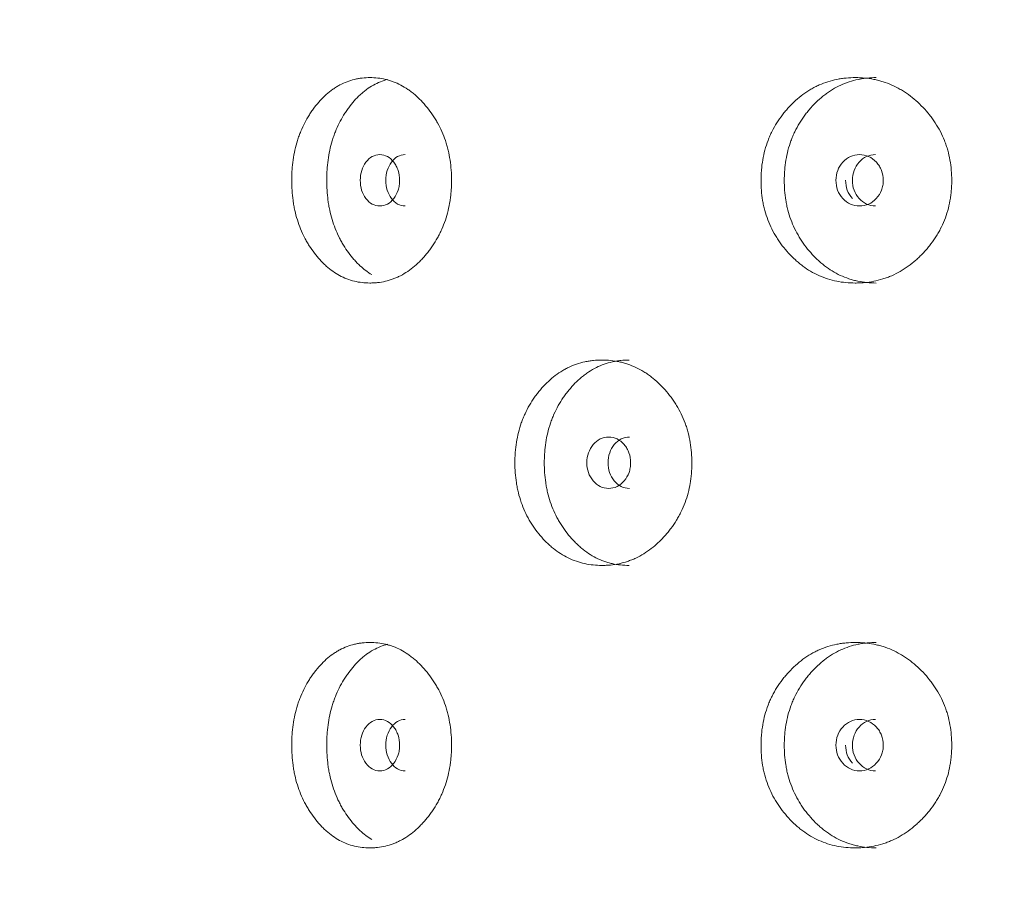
# Model space of a CAD drawing. Header units: millimetres. Extents: x 4 to 1188, y 1 to 840.
# Tile 66 of 197: x 345 to 350.48, y 398.27 to 403.11. Entities that reach past the tile are written whole.
import ezdxf

# ---------------------------------------------------------------- set-up
doc = ezdxf.new("R2010")
doc.units = ezdxf.units.MM
doc.layers.add('1', color=7, linetype='Continuous')
doc.styles.add('Arial Unicode MS', font='Arial Unicode MS')
doc.dimstyles.get("Standard").update_dxf_attribs({"dimtxt": 0.18, "dimasz": 0.18, "dimexe": 0.18, "dimexo": 0.0625, "dimgap": 0.09, "dimtad": 0, "dimtih": 1, "dimtoh": 1, "dimdec": 4, "dimzin": 0, "dimdsep": 46, "dimtxsty": 'Standard', "dimcen": 0.09, "dimadec": 0, "dimazin": 0, "dimtfac": 1, "dimtdec": 4, "dimtofl": 0, "dimtmove": 0, "dimatfit": 3, "dimfxl": 0, "dimtolj": 1, "dimtzin": 0, "dimarcsym": 0})

# ---------------------------------------------------------------- blocks, each defined once
blk = doc.blocks.new('_U16')
at = {"layer": '1', "color": 18, "lineweight": 35}
for p, q in [((344.5925, 527.4114), (404.5206, 527.4114)), ((402.5206, 527.4114), (402.5206, 270.3119)), ((366.0211, 270.3119), (404.5206, 270.3119))]:
    blk.add_line(p, q, dxfattribs=at)
at = {"layer": '1', "color": 18, "lineweight": 70}
for points in [[(402.5206, 527.4114), (403.2965, 523.9114), (401.7447, 523.9114)], [(402.5206, 270.3119), (401.7447, 273.8119), (403.2965, 273.8119)]]:
    blk.add_solid(points, dxfattribs=at)
at = {"layer": '1', "color": 18, "linetype": 'Continuous', "lineweight": 13, "insert": (400.4507, 388.3042), "char_height": 5, "attachment_point": 7, "rotation": 90, "line_spacing_factor": 1.047437, "style": 'Arial Unicode MS'}
blk.add_mtext('\\fArial Unicode MS|b0|i0;\\W1.0000;{\\H1.21x;(}1800{\\H1.21x;)}', dxfattribs=at)

msp = doc.modelspace()

# ---------------------------------------------------------------- linework, layer by layer
at = {"layer": '1', "color": 154, "linetype": 'Continuous', "lineweight": 13}
for points, knots in [([(347.4061, 402.219), (347.4061, 402.2166), (347.406, 402.2142), (347.406, 402.2094), (347.4059, 402.2023), (347.4055, 402.1856), (347.4042, 402.1619), (347.4025, 402.143), (347.4009, 402.1288), (347.4003, 402.1241), (347.3991, 402.1147), (347.3984, 402.11), (347.3919, 402.0682), (347.3833, 402.0323), (347.3657, 401.9804), (347.3591, 401.9635), (347.3499, 401.9427), (347.348, 401.9386), (347.3441, 401.9304), (347.3382, 401.9182), (347.3319, 401.9064), (347.319, 401.8832), (347.3098, 401.8684), (347.2952, 401.847), (347.2902, 401.84), (347.28, 401.8262), (347.2748, 401.8195), (347.2641, 401.8062), (347.2586, 401.7998), (347.2502, 401.7903), (347.2474, 401.7871), (347.2417, 401.7809), (347.2388, 401.7779), (347.2244, 401.763), (347.2125, 401.7518), (347.1757, 401.7205), (347.1498, 401.7028), (347.1188, 401.6868), (347.1153, 401.6851), (347.1084, 401.6818), (347.098, 401.677), (347.0875, 401.6728), (347.0664, 401.665), (347.0523, 401.6608), (347.0237, 401.6541), (347.0094, 401.6517), (346.9877, 401.6492), (346.9804, 401.6486), (346.9695, 401.648), (346.9658, 401.6479), (346.9585, 401.6477), (346.9549, 401.6476), (346.9222, 401.6477), (346.8936, 401.6508), (346.8513, 401.6611), (346.8373, 401.6654), (346.8096, 401.676), (346.7961, 401.6822), (346.7568, 401.7035), (346.7258, 401.7256), (346.697, 401.7529), (346.6856, 401.7642), (346.68, 401.7701), (346.6636, 401.7881), (346.6531, 401.8008), (346.6331, 401.8272), (346.6235, 401.8409), (346.6098, 401.8625), (346.6032, 401.8735), (346.5968, 401.8848), (346.5926, 401.8925), (346.5906, 401.8964), (346.5724, 401.9314), (346.559, 401.9643), (346.5429, 402.0161), (346.537, 402.0382), (346.5322, 402.061), (346.5304, 402.0702), (346.5295, 402.0748), (346.527, 402.0887), (346.5255, 402.098), (346.5191, 402.1445), (346.5162, 402.1915), (346.5171, 402.2389), (346.5177, 402.2579), (346.5182, 402.2674), (346.5202, 402.2957), (346.5221, 402.3144), (346.53, 402.3698), (346.5379, 402.4058), (346.5503, 402.4453), (346.5517, 402.4496), (346.5546, 402.4583), (346.5591, 402.4712), (346.564, 402.4837), (346.5742, 402.5083), (346.5816, 402.5242), (346.5975, 402.5549), (346.6061, 402.5697), (346.6197, 402.5912), (346.6244, 402.5982), (346.6317, 402.6086), (346.6341, 402.612), (346.6391, 402.6188), (346.6416, 402.6222), (346.6643, 402.6519), (346.6859, 402.6758), (346.7211, 402.7072), (346.7333, 402.7169), (346.7491, 402.728), (346.7523, 402.7302), (346.7587, 402.7344), (346.7619, 402.7365), (346.7716, 402.7424), (346.7781, 402.7462), (346.8109, 402.7637), (346.8381, 402.7739), (346.8733, 402.7823), (346.8839, 402.7845), (346.8947, 402.7862), (346.9019, 402.7872), (346.9055, 402.7877), (346.9235, 402.7897), (346.938, 402.7905), (346.9813, 402.7905), (347.0102, 402.7874), (347.0428, 402.7797), (347.0464, 402.7787), (347.0536, 402.7768), (347.0643, 402.7737), (347.089, 402.7653), (347.1234, 402.75), (347.1565, 402.7302), (347.179, 402.7139), (347.1885, 402.7065), (347.1948, 402.7014), (347.1979, 402.6988), (347.2258, 402.675), (347.2487, 402.651), (347.2806, 402.6114), (347.2909, 402.5976), (347.3031, 402.5796), (347.3055, 402.5759), (347.3103, 402.5686), (347.3173, 402.5574), (347.324, 402.5461), (347.3454, 402.5075), (347.3599, 402.4748), (347.3746, 402.4312), (347.3774, 402.4223), (347.3826, 402.4044), (347.3849, 402.3954), (347.3914, 402.3682), (347.395, 402.3499), (347.4034, 402.2946), (347.406, 402.2571), (347.4061, 402.219)], [0, 0, 0, 0, 0.001953, 0.001953, 0.003906, 0.007813, 0.015625, 0.023438, 0.023438, 0.027344, 0.027344, 0.03125, 0.03125, 0.0625, 0.0625, 0.078125, 0.078125, 0.082031, 0.082031, 0.085938, 0.09375, 0.09375, 0.109375, 0.109375, 0.117188, 0.117188, 0.125, 0.125, 0.132813, 0.132813, 0.136719, 0.136719, 0.140625, 0.140625, 0.15625, 0.15625, 0.1875, 0.1875, 0.191406, 0.191406, 0.195313, 0.203125, 0.203125, 0.21875, 0.21875, 0.234375, 0.234375, 0.242188, 0.242188, 0.246094, 0.246094, 0.25, 0.25, 0.28125, 0.28125, 0.296875, 0.296875, 0.3125, 0.3125, 0.34375, 0.351563, 0.351563, 0.359375, 0.359375, 0.375, 0.375, 0.390625, 0.390625, 0.398438, 0.402344, 0.402344, 0.40625, 0.40625, 0.4375, 0.4375, 0.453125, 0.457031, 0.457031, 0.460938, 0.460938, 0.46875, 0.46875, 0.5, 0.507813, 0.507813, 0.515625, 0.515625, 0.53125, 0.53125, 0.5625, 0.5625, 0.566406, 0.566406, 0.570313, 0.578125, 0.578125, 0.59375, 0.59375, 0.609375, 0.609375, 0.617188, 0.617188, 0.621094, 0.621094, 0.625, 0.625, 0.65625, 0.65625, 0.671875, 0.671875, 0.675781, 0.675781, 0.679688, 0.679688, 0.6875, 0.6875, 0.71875, 0.71875, 0.726563, 0.730469, 0.730469, 0.734375, 0.734375, 0.75, 0.75, 0.78125, 0.78125, 0.785156, 0.785156, 0.789063, 0.796875, 0.8125, 0.828125, 0.835938, 0.839844, 0.839844, 0.84375, 0.84375, 0.875, 0.875, 0.890625, 0.890625, 0.894531, 0.894531, 0.898438, 0.90625, 0.90625, 0.9375, 0.9375, 0.945313, 0.945313, 0.953125, 0.953125, 0.96875, 0.96875, 1, 1, 1, 1]), ([(346.9624, 401.6943), (346.9393, 401.708), (346.9143, 401.727), (346.8907, 401.7496), (346.885, 401.7551), (346.8822, 401.758), (346.8739, 401.7666), (346.8685, 401.7725), (346.8525, 401.7907), (346.8424, 401.8034), (346.823, 401.8299), (346.8137, 401.8437), (346.8005, 401.8654), (346.7962, 401.8727), (346.79, 401.884), (346.7879, 401.8878), (346.7839, 401.8955), (346.782, 401.8993), (346.7646, 401.9343), (346.7517, 401.9669), (346.7363, 402.0184), (346.7307, 402.0403), (346.7262, 402.0629), (346.7244, 402.072), (346.7236, 402.0766), (346.7212, 402.0904), (346.7199, 402.0995), (346.7137, 402.1455), (346.711, 402.1919), (346.7118, 402.2386), (346.7124, 402.2574), (346.7129, 402.2668), (346.7148, 402.2948), (346.7166, 402.3133), (346.7241, 402.368), (346.7317, 402.4037), (346.7435, 402.4428), (346.7448, 402.4472), (346.7476, 402.4558), (346.7519, 402.4686), (346.7566, 402.4811), (346.7663, 402.5057), (346.7806, 402.5374), (346.7971, 402.567), (346.8102, 402.5886), (346.8148, 402.5956), (346.8241, 402.6095), (346.8289, 402.6163), (346.8534, 402.6496), (346.8745, 402.6738), (346.9031, 402.7003), (346.9119, 402.7079), (346.9209, 402.7152), (346.927, 402.7199), (346.9301, 402.7222), (346.9455, 402.7336), (346.9582, 402.7416), (346.9968, 402.763), (347.0235, 402.7735), (347.0513, 402.7804)], [0, 0, 0, 0, 0.07064, 0.080322, 0.080322, 0.090004, 0.090004, 0.109368, 0.109368, 0.148097, 0.148097, 0.186825, 0.186825, 0.206189, 0.206189, 0.215871, 0.215871, 0.225553, 0.225553, 0.303009, 0.303009, 0.341737, 0.351419, 0.351419, 0.361101, 0.361101, 0.380466, 0.380466, 0.457922, 0.477286, 0.477286, 0.49665, 0.49665, 0.535378, 0.535378, 0.612835, 0.612835, 0.622517, 0.622517, 0.632199, 0.651563, 0.651563, 0.690291, 0.729019, 0.729019, 0.748383, 0.748383, 0.767747, 0.767747, 0.845204, 0.845204, 0.864568, 0.87425, 0.87425, 0.883932, 0.883932, 0.92266, 0.92266, 1, 1, 1, 1]), ([(350.1887, 402.219), (350.1887, 402.2166), (350.1886, 402.2142), (350.1886, 402.2094), (350.1885, 402.2023), (350.188, 402.1856), (350.1865, 402.1619), (350.1845, 402.143), (350.1826, 402.1288), (350.1819, 402.1241), (350.1805, 402.1147), (350.1797, 402.11), (350.1721, 402.0682), (350.162, 402.0323), (350.1414, 401.9804), (350.1336, 401.9635), (350.1228, 401.9427), (350.1206, 401.9386), (350.116, 401.9304), (350.1091, 401.9182), (350.1018, 401.9064), (350.0866, 401.8832), (350.0757, 401.8684), (350.0586, 401.847), (350.0528, 401.84), (350.0407, 401.8262), (350.0346, 401.8195), (350.022, 401.8062), (350.0156, 401.7998), (350.0057, 401.7903), (350.0024, 401.7871), (349.9957, 401.7809), (349.9923, 401.7779), (349.9753, 401.763), (349.9613, 401.7518), (349.9179, 401.7205), (349.8872, 401.7028), (349.8505, 401.6868), (349.8464, 401.6851), (349.8382, 401.6818), (349.8258, 401.677), (349.8134, 401.6728), (349.7884, 401.665), (349.7716, 401.6608), (349.7377, 401.6541), (349.7206, 401.6517), (349.6947, 401.6492), (349.6861, 401.6486), (349.6731, 401.648), (349.6687, 401.6479), (349.66, 401.6477), (349.6557, 401.6476), (349.6167, 401.6477), (349.5824, 401.6508), (349.5318, 401.6611), (349.515, 401.6654), (349.4817, 401.676), (349.4655, 401.6822), (349.4182, 401.7035), (349.3809, 401.7256), (349.3461, 401.7529), (349.3324, 401.7642), (349.3256, 401.7701), (349.3057, 401.7881), (349.2931, 401.8008), (349.2688, 401.8272), (349.2572, 401.8409), (349.2406, 401.8625), (349.2326, 401.8735), (349.2248, 401.8848), (349.2198, 401.8925), (349.2173, 401.8964), (349.1953, 401.9314), (349.1789, 401.9643), (349.1593, 402.0161), (349.1522, 402.0382), (349.1463, 402.061), (349.1441, 402.0702), (349.143, 402.0748), (349.14, 402.0887), (349.1382, 402.098), (349.1304, 402.1445), (349.1269, 402.1915), (349.1279, 402.2389), (349.1287, 402.2579), (349.1293, 402.2674), (349.1317, 402.2957), (349.1341, 402.3144), (349.1436, 402.3698), (349.1533, 402.4058), (349.1684, 402.4453), (349.1701, 402.4496), (349.1736, 402.4583), (349.1791, 402.4712), (349.185, 402.4837), (349.1974, 402.5083), (349.2064, 402.5242), (349.2257, 402.5549), (349.2361, 402.5697), (349.2527, 402.5912), (349.2583, 402.5982), (349.2671, 402.6086), (349.2701, 402.612), (349.2761, 402.6188), (349.2791, 402.6222), (349.3066, 402.6519), (349.3328, 402.6758), (349.3752, 402.7072), (349.3899, 402.7169), (349.409, 402.728), (349.4128, 402.7302), (349.4205, 402.7344), (349.4243, 402.7365), (349.436, 402.7424), (349.4438, 402.7462), (349.4833, 402.7637), (349.516, 402.7739), (349.5581, 402.7823), (349.5708, 402.7845), (349.5837, 402.7862), (349.5923, 402.7872), (349.5967, 402.7877), (349.6182, 402.7897), (349.6355, 402.7905), (349.6872, 402.7905), (349.7216, 402.7874), (349.7603, 402.7797), (349.7646, 402.7787), (349.7731, 402.7768), (349.7859, 402.7737), (349.8152, 402.7653), (349.856, 402.75), (349.8951, 402.7302), (349.9217, 402.7139), (349.9329, 402.7065), (349.9403, 402.7014), (349.944, 402.6988), (349.9769, 402.675), (350.0039, 402.651), (350.0415, 402.6114), (350.0536, 402.5976), (350.0679, 402.5796), (350.0708, 402.5759), (350.0764, 402.5686), (350.0846, 402.5574), (350.0924, 402.5461), (350.1176, 402.5075), (350.1347, 402.4748), (350.1519, 402.4312), (350.1551, 402.4223), (350.1611, 402.4044), (350.1639, 402.3954), (350.1715, 402.3682), (350.1757, 402.3499), (350.1855, 402.2946), (350.1886, 402.2571), (350.1887, 402.219)], [0, 0, 0, 0, 0.001953, 0.001953, 0.003906, 0.007812, 0.015625, 0.023437, 0.023437, 0.027344, 0.027344, 0.03125, 0.03125, 0.0625, 0.0625, 0.078125, 0.078125, 0.082031, 0.082031, 0.085937, 0.09375, 0.09375, 0.109375, 0.109375, 0.117187, 0.117187, 0.125, 0.125, 0.132812, 0.132812, 0.136719, 0.136719, 0.140625, 0.140625, 0.15625, 0.15625, 0.1875, 0.1875, 0.191406, 0.191406, 0.195312, 0.203125, 0.203125, 0.21875, 0.21875, 0.234375, 0.234375, 0.242187, 0.242187, 0.246094, 0.246094, 0.25, 0.25, 0.28125, 0.28125, 0.296875, 0.296875, 0.3125, 0.3125, 0.34375, 0.351562, 0.351562, 0.359375, 0.359375, 0.375, 0.375, 0.390625, 0.390625, 0.398437, 0.402344, 0.402344, 0.40625, 0.40625, 0.4375, 0.4375, 0.453125, 0.457031, 0.457031, 0.460937, 0.460937, 0.46875, 0.46875, 0.5, 0.507812, 0.507812, 0.515625, 0.515625, 0.53125, 0.53125, 0.5625, 0.5625, 0.566406, 0.566406, 0.570312, 0.578125, 0.578125, 0.59375, 0.59375, 0.609375, 0.609375, 0.617187, 0.617187, 0.621094, 0.621094, 0.625, 0.625, 0.65625, 0.65625, 0.671875, 0.671875, 0.675781, 0.675781, 0.679687, 0.679687, 0.6875, 0.6875, 0.71875, 0.71875, 0.726562, 0.730469, 0.730469, 0.734375, 0.734375, 0.75, 0.75, 0.78125, 0.78125, 0.785156, 0.785156, 0.789062, 0.796875, 0.8125, 0.828125, 0.835937, 0.839844, 0.839844, 0.84375, 0.84375, 0.875, 0.875, 0.890625, 0.890625, 0.894531, 0.894531, 0.898437, 0.90625, 0.90625, 0.9375, 0.9375, 0.945312, 0.945312, 0.953125, 0.953125, 0.96875, 0.96875, 1, 1, 1, 1]), ([(349.7684, 401.6476), (349.7681, 401.6476), (349.7678, 401.6476), (349.7333, 401.6477), (349.6995, 401.6509), (349.6577, 401.6597), (349.6494, 401.6617), (349.637, 401.6651), (349.6328, 401.6663), (349.6246, 401.6687), (349.6041, 401.6752), (349.5843, 401.6832), (349.538, 401.7048), (349.5052, 401.7251), (349.4743, 401.7496), (349.4675, 401.7551), (349.4641, 401.758), (349.454, 401.7666), (349.4474, 401.7725), (349.4282, 401.7907), (349.416, 401.8034), (349.3924, 401.8299), (349.3812, 401.8437), (349.3652, 401.8654), (349.36, 401.8727), (349.3524, 401.884), (349.3499, 401.8878), (349.3451, 401.8955), (349.3427, 401.8993), (349.3216, 401.9343), (349.3059, 401.9669), (349.2872, 402.0184), (349.2804, 402.0403), (349.2749, 402.0629), (349.2727, 402.072), (349.2717, 402.0766), (349.2689, 402.0904), (349.2672, 402.0995), (349.2597, 402.1455), (349.2564, 402.1919), (349.2574, 402.2386), (349.2581, 402.2574), (349.2587, 402.2668), (349.261, 402.2948), (349.2632, 402.3133), (349.2723, 402.368), (349.2816, 402.4037), (349.2959, 402.4428), (349.2976, 402.4472), (349.301, 402.4558), (349.3062, 402.4686), (349.3118, 402.4811), (349.3237, 402.5057), (349.341, 402.5374), (349.361, 402.567), (349.377, 402.5886), (349.3825, 402.5956), (349.3938, 402.6095), (349.3996, 402.6163), (349.4292, 402.6496), (349.4548, 402.6738), (349.4893, 402.7003), (349.4999, 402.7079), (349.5108, 402.7152), (349.5181, 402.7199), (349.5218, 402.7222), (349.5404, 402.7336), (349.5556, 402.7416), (349.6021, 402.763), (349.6343, 402.7735), (349.6759, 402.7821), (349.6843, 402.7836), (349.697, 402.7856), (349.7013, 402.7861), (349.7098, 402.7872), (349.714, 402.7877), (349.7351, 402.7897), (349.7519, 402.7905), (349.7688, 402.7905)], [0, 0, 0, 0, 0.000594, 0.000594, 0.063078, 0.063078, 0.078699, 0.078699, 0.08651, 0.08651, 0.09432, 0.125562, 0.125562, 0.188047, 0.195857, 0.195857, 0.203668, 0.203668, 0.219289, 0.219289, 0.250531, 0.250531, 0.281773, 0.281773, 0.297394, 0.297394, 0.305205, 0.305205, 0.313015, 0.313015, 0.3755, 0.3755, 0.406742, 0.414553, 0.414553, 0.422363, 0.422363, 0.437984, 0.437984, 0.500469, 0.51609, 0.51609, 0.531711, 0.531711, 0.562953, 0.562953, 0.625437, 0.625437, 0.633248, 0.633248, 0.641058, 0.65668, 0.65668, 0.687922, 0.719164, 0.719164, 0.734785, 0.734785, 0.750406, 0.750406, 0.812891, 0.812891, 0.828512, 0.836322, 0.836322, 0.844133, 0.844133, 0.875375, 0.875375, 0.937859, 0.937859, 0.95348, 0.95348, 0.961291, 0.961291, 0.969101, 0.969101, 1, 1, 1, 1]), ([(346.8982, 402.2191), (346.8982, 402.1994), (346.9008, 402.1813), (346.9112, 402.1477), (346.919, 402.1325), (346.9404, 402.1044), (346.9522, 402.0939), (346.9779, 402.0798), (346.9916, 402.0763), (347.0371, 402.0763), (347.063, 402.0901), (347.0954, 402.1321), (347.1035, 402.1475), (347.1116, 402.1727), (347.1136, 402.1815), (347.1163, 402.1997), (347.1169, 402.209), (347.1169, 402.2388), (347.1142, 402.2571), (347.1061, 402.2823), (347.1028, 402.2904), (347.0948, 402.3056), (347.0902, 402.3128), (347.0739, 402.3338), (347.0619, 402.3444), (347.036, 402.3584), (347.0222, 402.3619), (346.9766, 402.3618), (346.9508, 402.3477), (346.9089, 402.2922), (346.8984, 402.2583), (346.8982, 402.2191)], [0, 0, 0, 0, 0.0625, 0.0625, 0.125, 0.125, 0.1875, 0.1875, 0.25, 0.25, 0.375, 0.375, 0.4375, 0.4375, 0.46875, 0.46875, 0.5, 0.5, 0.5625, 0.5625, 0.59375, 0.59375, 0.625, 0.625, 0.6875, 0.6875, 0.75, 0.75, 0.875, 0.875, 1, 1, 1, 1]), ([(347.1475, 402.3619), (347.1475, 402.3619), (347.1332, 402.3619), (347.105, 402.3551), (347.0699, 402.3223), (347.0457, 402.2753), (347.0407, 402.2379), (347.0407, 402.2191)], [0, 0, 0, 0, 0.000568, 0.250749, 0.500333, 0.749366, 1, 1, 1, 1]), ([(349.5446, 402.2191), (349.5445, 402.1994), (349.5477, 402.1813), (349.5604, 402.1477), (349.5698, 402.1325), (349.5956, 402.1044), (349.6098, 402.0939), (349.6408, 402.0798), (349.6574, 402.0763), (349.7122, 402.0763), (349.7433, 402.0901), (349.7821, 402.1321), (349.7918, 402.1475), (349.8015, 402.1727), (349.8039, 402.1815), (349.8071, 402.1997), (349.8079, 402.209), (349.8078, 402.2388), (349.8046, 402.2571), (349.7949, 402.2823), (349.7909, 402.2904), (349.7813, 402.3056), (349.7758, 402.3128), (349.7563, 402.3338), (349.742, 402.3444), (349.7108, 402.3584), (349.6942, 402.3619), (349.6393, 402.3618), (349.6082, 402.3477), (349.5575, 402.2922), (349.5448, 402.2583), (349.5446, 402.2191)], [0, 0, 0, 0, 0.0625, 0.0625, 0.125, 0.125, 0.1875, 0.1875, 0.25, 0.25, 0.375, 0.375, 0.4375, 0.4375, 0.46875, 0.46875, 0.5, 0.5, 0.5625, 0.5625, 0.59375, 0.59375, 0.625, 0.625, 0.6875, 0.6875, 0.75, 0.75, 0.875, 0.875, 1, 1, 1, 1]), ([(349.7651, 402.3619), (349.765, 402.3619), (349.7479, 402.3619), (349.7138, 402.3551), (349.6715, 402.3223), (349.6422, 402.2753), (349.6362, 402.2379), (349.6362, 402.2191)], [0, 0, 0, 0, 0.000568, 0.250749, 0.500333, 0.749366, 1, 1, 1, 1]), ([(347.0407, 402.2191), (347.0407, 402.2004), (347.0455, 402.1629), (347.0699, 402.1161), (347.1048, 402.0831), (347.1331, 402.0763), (347.1472, 402.0763)], [0, 0, 0, 0, 0.249735, 0.499453, 0.751023, 1, 1, 1, 1]), ([(349.5984, 402.2191), (349.5983, 402.1994), (349.6014, 402.1812), (349.614, 402.1476), (349.6233, 402.1324), (349.6361, 402.1183)], [0, 0, 0, 0, 0.5, 0.5, 1, 1, 1, 1]), ([(349.6362, 402.2191), (349.6361, 402.2004), (349.6419, 402.1629), (349.6715, 402.1161), (349.7137, 402.0831), (349.7478, 402.0763), (349.7647, 402.0763)], [0, 0, 0, 0, 0.249735, 0.499453, 0.751023, 1, 1, 1, 1]), ([(348.7431, 400.6475), (348.7431, 400.6452), (348.743, 400.6428), (348.743, 400.638), (348.7429, 400.6309), (348.7424, 400.6142), (348.741, 400.5905), (348.7391, 400.5715), (348.7374, 400.5574), (348.7368, 400.5526), (348.7354, 400.5433), (348.7347, 400.5386), (348.7276, 400.4967), (348.7181, 400.4608), (348.6988, 400.409), (348.6916, 400.392), (348.6814, 400.3713), (348.6794, 400.3671), (348.6751, 400.3589), (348.6686, 400.3468), (348.6617, 400.335), (348.6475, 400.3118), (348.6374, 400.2969), (348.6214, 400.2755), (348.6159, 400.2685), (348.6047, 400.2548), (348.599, 400.248), (348.5872, 400.2348), (348.5812, 400.2283), (348.572, 400.2188), (348.5689, 400.2157), (348.5626, 400.2095), (348.5595, 400.2065), (348.5436, 400.1915), (348.5305, 400.1803), (348.49, 400.1491), (348.4614, 400.1314), (348.4273, 400.1154), (348.4234, 400.1137), (348.4158, 400.1103), (348.4043, 400.1056), (348.3927, 400.1013), (348.3695, 400.0936), (348.3538, 400.0894), (348.3223, 400.0827), (348.3064, 400.0802), (348.2824, 400.0778), (348.2744, 400.0772), (348.2623, 400.0766), (348.2582, 400.0765), (348.2502, 400.0763), (348.2461, 400.0762), (348.2099, 400.0762), (348.1782, 400.0794), (348.1312, 400.0896), (348.1157, 400.094), (348.0849, 400.1046), (348.07, 400.1108), (348.0262, 400.1321), (347.9917, 400.1542), (347.9596, 400.1814), (347.9469, 400.1928), (347.9406, 400.1986), (347.9223, 400.2167), (347.9107, 400.2294), (347.8883, 400.2557), (347.8776, 400.2695), (347.8623, 400.291), (347.8549, 400.302), (347.8478, 400.3134), (347.8431, 400.3211), (347.8408, 400.3249), (347.8205, 400.36), (347.8055, 400.3928), (347.7875, 400.4446), (347.7809, 400.4668), (347.7755, 400.4896), (347.7735, 400.4987), (347.7725, 400.5034), (347.7697, 400.5173), (347.7681, 400.5266), (347.7609, 400.5731), (347.7577, 400.6201), (347.7586, 400.6674), (347.7593, 400.6864), (347.7599, 400.696), (347.7621, 400.7243), (347.7642, 400.743), (347.773, 400.7984), (347.782, 400.8344), (347.7958, 400.8738), (347.7974, 400.8782), (347.8006, 400.8869), (347.8057, 400.8997), (347.8111, 400.9123), (347.8225, 400.9369), (347.8308, 400.9528), (347.8486, 400.9835), (347.8582, 400.9983), (347.8734, 401.0198), (347.8787, 401.0268), (347.8867, 401.0372), (347.8895, 401.0406), (347.895, 401.0474), (347.8978, 401.0507), (347.9231, 401.0805), (347.9473, 401.1044), (347.9865, 401.1358), (348, 401.1455), (348.0176, 401.1566), (348.0212, 401.1588), (348.0283, 401.163), (348.0319, 401.165), (348.0426, 401.171), (348.0499, 401.1747), (348.0864, 401.1922), (348.1167, 401.2025), (348.1557, 401.2109), (348.1675, 401.2131), (348.1794, 401.2148), (348.1874, 401.2158), (348.1914, 401.2163), (348.2114, 401.2183), (348.2274, 401.2191), (348.2754, 401.2191), (348.3074, 401.216), (348.3433, 401.2082), (348.3473, 401.2073), (348.3553, 401.2054), (348.3671, 401.2023), (348.3944, 401.1939), (348.4324, 401.1786), (348.4688, 401.1588), (348.4936, 401.1425), (348.5041, 401.135), (348.511, 401.1299), (348.5144, 401.1273), (348.5451, 401.1035), (348.5703, 401.0795), (348.6054, 401.04), (348.6167, 401.0262), (348.6301, 401.0081), (348.6328, 401.0045), (348.638, 400.9971), (348.6457, 400.986), (348.653, 400.9746), (348.6765, 400.9361), (348.6925, 400.9033), (348.7086, 400.8598), (348.7116, 400.8509), (348.7173, 400.833), (348.7199, 400.824), (348.727, 400.7968), (348.7309, 400.7785), (348.7401, 400.7232), (348.743, 400.6856), (348.7431, 400.6475)], [0, 0, 0, 0, 0.001953, 0.001953, 0.003906, 0.007812, 0.015625, 0.023437, 0.023437, 0.027344, 0.027344, 0.03125, 0.03125, 0.0625, 0.0625, 0.078125, 0.078125, 0.082031, 0.082031, 0.085937, 0.09375, 0.09375, 0.109375, 0.109375, 0.117188, 0.117188, 0.125, 0.125, 0.132813, 0.132813, 0.136719, 0.136719, 0.140625, 0.140625, 0.15625, 0.15625, 0.1875, 0.1875, 0.191406, 0.191406, 0.195312, 0.203125, 0.203125, 0.21875, 0.21875, 0.234375, 0.234375, 0.242187, 0.242187, 0.246094, 0.246094, 0.25, 0.25, 0.28125, 0.28125, 0.296875, 0.296875, 0.3125, 0.3125, 0.34375, 0.351562, 0.351562, 0.359375, 0.359375, 0.375, 0.375, 0.390625, 0.390625, 0.398437, 0.402344, 0.402344, 0.40625, 0.40625, 0.4375, 0.4375, 0.453125, 0.457031, 0.457031, 0.460937, 0.460937, 0.46875, 0.46875, 0.5, 0.507812, 0.507812, 0.515625, 0.515625, 0.53125, 0.53125, 0.5625, 0.5625, 0.566406, 0.566406, 0.570312, 0.578125, 0.578125, 0.59375, 0.59375, 0.609375, 0.609375, 0.617187, 0.617187, 0.621094, 0.621094, 0.625, 0.625, 0.65625, 0.65625, 0.671875, 0.671875, 0.675781, 0.675781, 0.679687, 0.679687, 0.6875, 0.6875, 0.71875, 0.71875, 0.726562, 0.730469, 0.730469, 0.734375, 0.734375, 0.75, 0.75, 0.78125, 0.78125, 0.785156, 0.785156, 0.789062, 0.796875, 0.8125, 0.828125, 0.835938, 0.839844, 0.839844, 0.84375, 0.84375, 0.875, 0.875, 0.890625, 0.890625, 0.894531, 0.894531, 0.898438, 0.90625, 0.90625, 0.9375, 0.9375, 0.945313, 0.945313, 0.953125, 0.953125, 0.96875, 0.96875, 1, 1, 1, 1]), ([(348.3944, 400.0762), (348.3941, 400.0762), (348.3938, 400.0762), (348.3617, 400.0763), (348.3304, 400.0795), (348.2917, 400.0883), (348.284, 400.0903), (348.2725, 400.0936), (348.2687, 400.0948), (348.2611, 400.0973), (348.2421, 400.1038), (348.2238, 400.1117), (348.181, 400.1334), (348.1506, 400.1536), (348.1221, 400.1781), (348.1158, 400.1837), (348.1127, 400.1865), (348.1034, 400.1952), (348.0974, 400.2011), (348.0796, 400.2192), (348.0683, 400.232), (348.0466, 400.2585), (348.0363, 400.2723), (348.0215, 400.2939), (348.0167, 400.3013), (348.0098, 400.3126), (348.0075, 400.3164), (348.003, 400.324), (348.0008, 400.3279), (347.9814, 400.3628), (347.967, 400.3955), (347.9497, 400.447), (347.9435, 400.4689), (347.9384, 400.4915), (347.9364, 400.5006), (347.9355, 400.5052), (347.9328, 400.5189), (347.9313, 400.5281), (347.9244, 400.5741), (347.9214, 400.6205), (347.9223, 400.6672), (347.923, 400.686), (347.9235, 400.6954), (347.9256, 400.7234), (347.9277, 400.7418), (347.936, 400.7966), (347.9445, 400.8323), (347.9577, 400.8714), (347.9592, 400.8758), (347.9624, 400.8844), (347.9672, 400.8972), (347.9724, 400.9097), (347.9833, 400.9342), (347.9992, 400.9659), (348.0176, 400.9956), (348.0324, 401.0171), (348.0375, 401.0242), (348.0479, 401.0381), (348.0532, 401.0449), (348.0806, 401.0782), (348.1041, 401.1023), (348.136, 401.1288), (348.1457, 401.1365), (348.1558, 401.1438), (348.1626, 401.1485), (348.166, 401.1508), (348.1832, 401.1621), (348.1973, 401.1702), (348.2403, 401.1916), (348.27, 401.2021), (348.3086, 401.2107), (348.3164, 401.2122), (348.3282, 401.2141), (348.3321, 401.2147), (348.34, 401.2158), (348.3439, 401.2162), (348.3635, 401.2183), (348.3791, 401.2191), (348.3947, 401.2191)], [0, 0, 0, 0, 0.000594, 0.000594, 0.063078, 0.063078, 0.078699, 0.078699, 0.08651, 0.08651, 0.09432, 0.125562, 0.125562, 0.188047, 0.195857, 0.195857, 0.203668, 0.203668, 0.219289, 0.219289, 0.250531, 0.250531, 0.281773, 0.281773, 0.297394, 0.297394, 0.305205, 0.305205, 0.313015, 0.313015, 0.3755, 0.3755, 0.406742, 0.414553, 0.414553, 0.422363, 0.422363, 0.437984, 0.437984, 0.500469, 0.51609, 0.51609, 0.531711, 0.531711, 0.562953, 0.562953, 0.625437, 0.625437, 0.633248, 0.633248, 0.641058, 0.65668, 0.65668, 0.687922, 0.719164, 0.719164, 0.734785, 0.734785, 0.750406, 0.750406, 0.812891, 0.812891, 0.828512, 0.836322, 0.836322, 0.844133, 0.844133, 0.875375, 0.875375, 0.937859, 0.937859, 0.95348, 0.95348, 0.961291, 0.961291, 0.969101, 0.969101, 1, 1, 1, 1]), ([(348.1588, 400.6476), (348.1587, 400.628), (348.1616, 400.6098), (348.1733, 400.5763), (348.182, 400.5611), (348.2059, 400.533), (348.219, 400.5224), (348.2476, 400.5084), (348.2629, 400.5048), (348.3136, 400.5049), (348.3424, 400.5187), (348.3783, 400.5607), (348.3873, 400.5761), (348.3963, 400.6013), (348.3985, 400.61), (348.4015, 400.6283), (348.4023, 400.6376), (348.4022, 400.6674), (348.3992, 400.6857), (348.3903, 400.7109), (348.3865, 400.7189), (348.3776, 400.7342), (348.3726, 400.7413), (348.3544, 400.7624), (348.3412, 400.7729), (348.3123, 400.787), (348.297, 400.7905), (348.2462, 400.7904), (348.2175, 400.7762), (348.1707, 400.7207), (348.1589, 400.6869), (348.1588, 400.6476)], [0, 0, 0, 0, 0.0625, 0.0625, 0.125, 0.125, 0.1875, 0.1875, 0.25, 0.25, 0.375, 0.375, 0.4375, 0.4375, 0.46875, 0.46875, 0.5, 0.5, 0.5625, 0.5625, 0.59375, 0.59375, 0.625, 0.625, 0.6875, 0.6875, 0.75, 0.75, 0.875, 0.875, 1, 1, 1, 1]), ([(348.3961, 400.7904), (348.396, 400.7904), (348.3802, 400.7904), (348.3487, 400.7837), (348.3096, 400.7509), (348.2826, 400.7039), (348.2771, 400.6664), (348.277, 400.6476)], [0, 0, 0, 0, 0.000568, 0.250749, 0.500333, 0.749366, 1, 1, 1, 1]), ([(348.277, 400.6476), (348.277, 400.6289), (348.2823, 400.5915), (348.3096, 400.5446), (348.3486, 400.5117), (348.38, 400.5049), (348.3957, 400.5048)], [0, 0, 0, 0, 0.249735, 0.499453, 0.751023, 1, 1, 1, 1]), ([(347.4061, 399.0761), (347.4061, 399.0737), (347.406, 399.0713), (347.406, 399.0666), (347.4059, 399.0594), (347.4055, 399.0428), (347.4042, 399.019), (347.4025, 399.0001), (347.4009, 398.9859), (347.4003, 398.9812), (347.3991, 398.9718), (347.3984, 398.9672), (347.3919, 398.9253), (347.3833, 398.8894), (347.3657, 398.8376), (347.3591, 398.8206), (347.3499, 398.7998), (347.348, 398.7957), (347.3441, 398.7875), (347.3382, 398.7753), (347.3319, 398.7635), (347.319, 398.7404), (347.3098, 398.7255), (347.2952, 398.7041), (347.2902, 398.6971), (347.28, 398.6834), (347.2748, 398.6766), (347.2641, 398.6634), (347.2586, 398.6569), (347.2502, 398.6474), (347.2474, 398.6443), (347.2417, 398.6381), (347.2388, 398.6351), (347.2244, 398.6201), (347.2125, 398.6089), (347.1757, 398.5776), (347.1498, 398.5599), (347.1188, 398.544), (347.1153, 398.5422), (347.1084, 398.5389), (347.098, 398.5341), (347.0875, 398.5299), (347.0664, 398.5222), (347.0523, 398.5179), (347.0237, 398.5112), (347.0094, 398.5088), (346.9877, 398.5064), (346.9804, 398.5058), (346.9695, 398.5052), (346.9658, 398.505), (346.9585, 398.5048), (346.9549, 398.5048), (346.9222, 398.5048), (346.8936, 398.508), (346.8513, 398.5182), (346.8373, 398.5225), (346.8096, 398.5332), (346.7961, 398.5394), (346.7568, 398.5606), (346.7258, 398.5827), (346.697, 398.61), (346.6856, 398.6213), (346.68, 398.6272), (346.6636, 398.6453), (346.6531, 398.6579), (346.6331, 398.6843), (346.6235, 398.6981), (346.6098, 398.7196), (346.6032, 398.7306), (346.5968, 398.742), (346.5926, 398.7496), (346.5906, 398.7535), (346.5724, 398.7886), (346.559, 398.8214), (346.5429, 398.8732), (346.537, 398.8953), (346.5322, 398.9181), (346.5304, 398.9273), (346.5295, 398.9319), (346.527, 398.9458), (346.5255, 398.9551), (346.5191, 399.0017), (346.5162, 399.0486), (346.5171, 399.096), (346.5177, 399.115), (346.5182, 399.1245), (346.5202, 399.1529), (346.5221, 399.1716), (346.53, 399.2269), (346.5379, 399.263), (346.5503, 399.3024), (346.5517, 399.3068), (346.5546, 399.3154), (346.5591, 399.3283), (346.564, 399.3408), (346.5742, 399.3655), (346.5816, 399.3814), (346.5975, 399.412), (346.6061, 399.4269), (346.6197, 399.4483), (346.6244, 399.4554), (346.6317, 399.4657), (346.6341, 399.4692), (346.6391, 399.476), (346.6416, 399.4793), (346.6643, 399.5091), (346.6859, 399.533), (346.7211, 399.5643), (346.7333, 399.574), (346.7491, 399.5852), (346.7523, 399.5874), (346.7587, 399.5916), (346.7619, 399.5936), (346.7716, 399.5996), (346.7781, 399.6033), (346.8109, 399.6208), (346.8381, 399.631), (346.8733, 399.6394), (346.8839, 399.6416), (346.8947, 399.6433), (346.9019, 399.6444), (346.9055, 399.6448), (346.9235, 399.6469), (346.938, 399.6476), (346.9813, 399.6476), (347.0102, 399.6445), (347.0428, 399.6368), (347.0464, 399.6359), (347.0536, 399.6339), (347.0643, 399.6309), (347.089, 399.6225), (347.1234, 399.6072), (347.1565, 399.5873), (347.179, 399.5711), (347.1885, 399.5636), (347.1948, 399.5585), (347.1979, 399.5559), (347.2258, 399.5321), (347.2487, 399.5081), (347.2806, 399.4686), (347.2909, 399.4548), (347.3031, 399.4367), (347.3055, 399.4331), (347.3103, 399.4257), (347.3173, 399.4146), (347.324, 399.4032), (347.3454, 399.3647), (347.3599, 399.3319), (347.3746, 399.2883), (347.3774, 399.2795), (347.3826, 399.2615), (347.3849, 399.2525), (347.3914, 399.2254), (347.395, 399.2071), (347.4034, 399.1517), (347.406, 399.1142), (347.4061, 399.0761)], [0, 0, 0, 0, 0.001953, 0.001953, 0.003906, 0.007813, 0.015625, 0.023438, 0.023438, 0.027344, 0.027344, 0.03125, 0.03125, 0.0625, 0.0625, 0.078125, 0.078125, 0.082031, 0.082031, 0.085938, 0.09375, 0.09375, 0.109375, 0.109375, 0.117188, 0.117188, 0.125, 0.125, 0.132813, 0.132813, 0.136719, 0.136719, 0.140625, 0.140625, 0.15625, 0.15625, 0.1875, 0.1875, 0.191406, 0.191406, 0.195313, 0.203125, 0.203125, 0.21875, 0.21875, 0.234375, 0.234375, 0.242188, 0.242188, 0.246094, 0.246094, 0.25, 0.25, 0.28125, 0.28125, 0.296875, 0.296875, 0.3125, 0.3125, 0.34375, 0.351563, 0.351563, 0.359375, 0.359375, 0.375, 0.375, 0.390625, 0.390625, 0.398438, 0.402344, 0.402344, 0.40625, 0.40625, 0.4375, 0.4375, 0.453125, 0.457031, 0.457031, 0.460938, 0.460938, 0.46875, 0.46875, 0.5, 0.507813, 0.507813, 0.515625, 0.515625, 0.53125, 0.53125, 0.5625, 0.5625, 0.566406, 0.566406, 0.570313, 0.578125, 0.578125, 0.59375, 0.59375, 0.609375, 0.609375, 0.617188, 0.617188, 0.621094, 0.621094, 0.625, 0.625, 0.65625, 0.65625, 0.671875, 0.671875, 0.675781, 0.675781, 0.679688, 0.679688, 0.6875, 0.6875, 0.71875, 0.71875, 0.726563, 0.730469, 0.730469, 0.734375, 0.734375, 0.75, 0.75, 0.78125, 0.78125, 0.785156, 0.785156, 0.789063, 0.796875, 0.8125, 0.828125, 0.835938, 0.839844, 0.839844, 0.84375, 0.84375, 0.875, 0.875, 0.890625, 0.890625, 0.894531, 0.894531, 0.898438, 0.90625, 0.90625, 0.9375, 0.9375, 0.945313, 0.945313, 0.953125, 0.953125, 0.96875, 0.96875, 1, 1, 1, 1]), ([(350.1887, 399.0761), (350.1887, 399.0737), (350.1886, 399.0713), (350.1886, 399.0666), (350.1885, 399.0594), (350.188, 399.0428), (350.1865, 399.019), (350.1845, 399.0001), (350.1826, 398.9859), (350.1819, 398.9812), (350.1805, 398.9718), (350.1797, 398.9672), (350.1721, 398.9253), (350.162, 398.8894), (350.1414, 398.8376), (350.1336, 398.8206), (350.1228, 398.7998), (350.1206, 398.7957), (350.116, 398.7875), (350.1091, 398.7753), (350.1018, 398.7635), (350.0866, 398.7404), (350.0757, 398.7255), (350.0586, 398.7041), (350.0528, 398.6971), (350.0407, 398.6834), (350.0346, 398.6766), (350.022, 398.6634), (350.0156, 398.6569), (350.0057, 398.6474), (350.0024, 398.6443), (349.9957, 398.6381), (349.9923, 398.6351), (349.9753, 398.6201), (349.9613, 398.6089), (349.9179, 398.5776), (349.8872, 398.5599), (349.8505, 398.544), (349.8464, 398.5422), (349.8382, 398.5389), (349.8258, 398.5341), (349.8134, 398.5299), (349.7884, 398.5222), (349.7716, 398.5179), (349.7377, 398.5112), (349.7206, 398.5088), (349.6947, 398.5064), (349.6861, 398.5058), (349.6731, 398.5052), (349.6687, 398.505), (349.66, 398.5048), (349.6557, 398.5048), (349.6167, 398.5048), (349.5824, 398.508), (349.5318, 398.5182), (349.515, 398.5225), (349.4817, 398.5332), (349.4655, 398.5394), (349.4182, 398.5606), (349.3809, 398.5827), (349.3461, 398.61), (349.3324, 398.6213), (349.3256, 398.6272), (349.3057, 398.6453), (349.2931, 398.6579), (349.2688, 398.6843), (349.2572, 398.6981), (349.2406, 398.7196), (349.2326, 398.7306), (349.2248, 398.742), (349.2198, 398.7496), (349.2173, 398.7535), (349.1953, 398.7886), (349.1789, 398.8214), (349.1593, 398.8732), (349.1522, 398.8953), (349.1463, 398.9181), (349.1441, 398.9273), (349.143, 398.9319), (349.14, 398.9458), (349.1382, 398.9551), (349.1304, 399.0017), (349.1269, 399.0486), (349.1279, 399.096), (349.1287, 399.115), (349.1293, 399.1245), (349.1317, 399.1529), (349.1341, 399.1716), (349.1436, 399.2269), (349.1533, 399.263), (349.1684, 399.3024), (349.1701, 399.3068), (349.1736, 399.3154), (349.1791, 399.3283), (349.185, 399.3408), (349.1974, 399.3655), (349.2064, 399.3814), (349.2257, 399.412), (349.2361, 399.4269), (349.2527, 399.4483), (349.2583, 399.4554), (349.2671, 399.4657), (349.2701, 399.4692), (349.2761, 399.476), (349.2791, 399.4793), (349.3066, 399.5091), (349.3328, 399.533), (349.3752, 399.5643), (349.3899, 399.574), (349.409, 399.5852), (349.4128, 399.5874), (349.4205, 399.5916), (349.4243, 399.5936), (349.436, 399.5996), (349.4438, 399.6033), (349.4833, 399.6208), (349.516, 399.631), (349.5581, 399.6394), (349.5708, 399.6416), (349.5837, 399.6433), (349.5923, 399.6444), (349.5967, 399.6448), (349.6182, 399.6469), (349.6355, 399.6476), (349.6872, 399.6476), (349.7216, 399.6445), (349.7603, 399.6368), (349.7646, 399.6359), (349.7731, 399.6339), (349.7859, 399.6309), (349.8152, 399.6225), (349.856, 399.6072), (349.8951, 399.5873), (349.9217, 399.5711), (349.9329, 399.5636), (349.9403, 399.5585), (349.944, 399.5559), (349.9769, 399.5321), (350.0039, 399.5081), (350.0415, 399.4686), (350.0536, 399.4548), (350.0679, 399.4367), (350.0708, 399.4331), (350.0764, 399.4257), (350.0846, 399.4146), (350.0924, 399.4032), (350.1176, 399.3647), (350.1347, 399.3319), (350.1519, 399.2883), (350.1551, 399.2795), (350.1611, 399.2615), (350.1639, 399.2525), (350.1715, 399.2254), (350.1757, 399.2071), (350.1855, 399.1517), (350.1886, 399.1142), (350.1887, 399.0761)], [0, 0, 0, 0, 0.001953, 0.001953, 0.003906, 0.007812, 0.015625, 0.023437, 0.023437, 0.027344, 0.027344, 0.03125, 0.03125, 0.0625, 0.0625, 0.078125, 0.078125, 0.082031, 0.082031, 0.085937, 0.09375, 0.09375, 0.109375, 0.109375, 0.117187, 0.117187, 0.125, 0.125, 0.132812, 0.132812, 0.136719, 0.136719, 0.140625, 0.140625, 0.15625, 0.15625, 0.1875, 0.1875, 0.191406, 0.191406, 0.195312, 0.203125, 0.203125, 0.21875, 0.21875, 0.234375, 0.234375, 0.242187, 0.242187, 0.246094, 0.246094, 0.25, 0.25, 0.28125, 0.28125, 0.296875, 0.296875, 0.3125, 0.3125, 0.34375, 0.351562, 0.351562, 0.359375, 0.359375, 0.375, 0.375, 0.390625, 0.390625, 0.398437, 0.402344, 0.402344, 0.40625, 0.40625, 0.4375, 0.4375, 0.453125, 0.457031, 0.457031, 0.460937, 0.460937, 0.46875, 0.46875, 0.5, 0.507812, 0.507812, 0.515625, 0.515625, 0.53125, 0.53125, 0.5625, 0.5625, 0.566406, 0.566406, 0.570312, 0.578125, 0.578125, 0.59375, 0.59375, 0.609375, 0.609375, 0.617187, 0.617187, 0.621094, 0.621094, 0.625, 0.625, 0.65625, 0.65625, 0.671875, 0.671875, 0.675781, 0.675781, 0.679687, 0.679687, 0.6875, 0.6875, 0.71875, 0.71875, 0.726562, 0.730469, 0.730469, 0.734375, 0.734375, 0.75, 0.75, 0.78125, 0.78125, 0.785156, 0.785156, 0.789062, 0.796875, 0.8125, 0.828125, 0.835937, 0.839844, 0.839844, 0.84375, 0.84375, 0.875, 0.875, 0.890625, 0.890625, 0.894531, 0.894531, 0.898437, 0.90625, 0.90625, 0.9375, 0.9375, 0.945312, 0.945312, 0.953125, 0.953125, 0.96875, 0.96875, 1, 1, 1, 1]), ([(349.7684, 398.5048), (349.7681, 398.5048), (349.7678, 398.5048), (349.7333, 398.5048), (349.6995, 398.5081), (349.6577, 398.5169), (349.6494, 398.5189), (349.637, 398.5222), (349.6328, 398.5234), (349.6246, 398.5259), (349.6041, 398.5324), (349.5843, 398.5403), (349.538, 398.562), (349.5052, 398.5822), (349.4743, 398.6067), (349.4675, 398.6123), (349.4641, 398.6151), (349.454, 398.6237), (349.4474, 398.6296), (349.4282, 398.6478), (349.416, 398.6605), (349.3924, 398.6871), (349.3812, 398.7009), (349.3652, 398.7225), (349.36, 398.7299), (349.3524, 398.7411), (349.3499, 398.745), (349.3451, 398.7526), (349.3427, 398.7565), (349.3216, 398.7914), (349.3059, 398.8241), (349.2872, 398.8755), (349.2804, 398.8975), (349.2749, 398.9201), (349.2727, 398.9292), (349.2717, 398.9338), (349.2689, 398.9475), (349.2672, 398.9567), (349.2597, 399.0027), (349.2564, 399.049), (349.2574, 399.0958), (349.2581, 399.1145), (349.2587, 399.1239), (349.261, 399.1519), (349.2632, 399.1704), (349.2723, 399.2252), (349.2816, 399.2609), (349.2959, 399.3), (349.2976, 399.3043), (349.301, 399.3129), (349.3062, 399.3257), (349.3118, 399.3382), (349.3237, 399.3628), (349.341, 399.3945), (349.361, 399.4242), (349.377, 399.4457), (349.3825, 399.4528), (349.3938, 399.4666), (349.3996, 399.4735), (349.4292, 399.5068), (349.4548, 399.5309), (349.4893, 399.5574), (349.4999, 399.5651), (349.5108, 399.5723), (349.5181, 399.5771), (349.5218, 399.5794), (349.5404, 399.5907), (349.5556, 399.5988), (349.6021, 399.6202), (349.6343, 399.6307), (349.6759, 399.6393), (349.6843, 399.6408), (349.697, 399.6427), (349.7013, 399.6433), (349.7098, 399.6443), (349.714, 399.6448), (349.7351, 399.6469), (349.7519, 399.6476), (349.7688, 399.6476)], [0, 0, 0, 0, 0.000594, 0.000594, 0.063078, 0.063078, 0.078699, 0.078699, 0.08651, 0.08651, 0.09432, 0.125562, 0.125562, 0.188047, 0.195857, 0.195857, 0.203668, 0.203668, 0.219289, 0.219289, 0.250531, 0.250531, 0.281773, 0.281773, 0.297394, 0.297394, 0.305205, 0.305205, 0.313015, 0.313015, 0.3755, 0.3755, 0.406742, 0.414553, 0.414553, 0.422363, 0.422363, 0.437984, 0.437984, 0.500469, 0.51609, 0.51609, 0.531711, 0.531711, 0.562953, 0.562953, 0.625437, 0.625437, 0.633248, 0.633248, 0.641058, 0.65668, 0.65668, 0.687922, 0.719164, 0.719164, 0.734785, 0.734785, 0.750406, 0.750406, 0.812891, 0.812891, 0.828512, 0.836322, 0.836322, 0.844133, 0.844133, 0.875375, 0.875375, 0.937859, 0.937859, 0.95348, 0.95348, 0.961291, 0.961291, 0.969101, 0.969101, 1, 1, 1, 1]), ([(346.9624, 398.5514), (346.9393, 398.5652), (346.9143, 398.5841), (346.8907, 398.6067), (346.885, 398.6123), (346.8822, 398.6151), (346.8739, 398.6237), (346.8685, 398.6296), (346.8525, 398.6478), (346.8424, 398.6605), (346.823, 398.6871), (346.8137, 398.7009), (346.8005, 398.7225), (346.7962, 398.7299), (346.79, 398.7411), (346.7879, 398.745), (346.7839, 398.7526), (346.782, 398.7565), (346.7646, 398.7914), (346.7517, 398.8241), (346.7363, 398.8755), (346.7307, 398.8975), (346.7262, 398.9201), (346.7244, 398.9292), (346.7236, 398.9338), (346.7212, 398.9475), (346.7199, 398.9567), (346.7137, 399.0027), (346.711, 399.049), (346.7118, 399.0958), (346.7124, 399.1145), (346.7129, 399.1239), (346.7148, 399.1519), (346.7166, 399.1704), (346.7241, 399.2252), (346.7317, 399.2609), (346.7435, 399.3), (346.7448, 399.3043), (346.7476, 399.3129), (346.7519, 399.3257), (346.7566, 399.3382), (346.7663, 399.3628), (346.7806, 399.3945), (346.7971, 399.4242), (346.8102, 399.4457), (346.8148, 399.4528), (346.8241, 399.4666), (346.8289, 399.4735), (346.8534, 399.5068), (346.8745, 399.5309), (346.9031, 399.5574), (346.9119, 399.5651), (346.9209, 399.5723), (346.927, 399.5771), (346.9301, 399.5794), (346.9455, 399.5907), (346.9582, 399.5988), (346.9968, 399.6202), (347.0235, 399.6306), (347.0513, 399.6375)], [0, 0, 0, 0, 0.07064, 0.080322, 0.080322, 0.090004, 0.090004, 0.109368, 0.109368, 0.148097, 0.148097, 0.186825, 0.186825, 0.206189, 0.206189, 0.215871, 0.215871, 0.225553, 0.225553, 0.303009, 0.303009, 0.341737, 0.351419, 0.351419, 0.361101, 0.361101, 0.380466, 0.380466, 0.457922, 0.477286, 0.477286, 0.49665, 0.49665, 0.535378, 0.535378, 0.612835, 0.612835, 0.622517, 0.622517, 0.632199, 0.651563, 0.651563, 0.690291, 0.729019, 0.729019, 0.748383, 0.748383, 0.767747, 0.767747, 0.845204, 0.845204, 0.864568, 0.87425, 0.87425, 0.883932, 0.883932, 0.92266, 0.92266, 1, 1, 1, 1]), ([(346.8982, 399.0762), (346.8982, 399.0566), (346.9008, 399.0384), (346.9112, 399.0049), (346.919, 398.9897), (346.9404, 398.9616), (346.9522, 398.951), (346.9779, 398.9369), (346.9916, 398.9334), (347.0371, 398.9334), (347.063, 398.9473), (347.0954, 398.9893), (347.1035, 399.0047), (347.1116, 399.0299), (347.1136, 399.0386), (347.1163, 399.0568), (347.1169, 399.0661), (347.1169, 399.0959), (347.1142, 399.1143), (347.1061, 399.1395), (347.1028, 399.1475), (347.0948, 399.1628), (347.0902, 399.1699), (347.0739, 399.191), (347.0619, 399.2015), (347.036, 399.2155), (347.0222, 399.219), (346.9766, 399.2189), (346.9508, 399.2048), (346.9089, 399.1493), (346.8984, 399.1155), (346.8982, 399.0762)], [0, 0, 0, 0, 0.0625, 0.0625, 0.125, 0.125, 0.1875, 0.1875, 0.25, 0.25, 0.375, 0.375, 0.4375, 0.4375, 0.46875, 0.46875, 0.5, 0.5, 0.5625, 0.5625, 0.59375, 0.59375, 0.625, 0.625, 0.6875, 0.6875, 0.75, 0.75, 0.875, 0.875, 1, 1, 1, 1]), ([(347.1475, 399.219), (347.1475, 399.219), (347.1332, 399.219), (347.105, 399.2123), (347.0699, 399.1794), (347.0457, 399.1325), (347.0407, 399.095), (347.0407, 399.0762)], [0, 0, 0, 0, 0.000568, 0.250749, 0.500333, 0.749366, 1, 1, 1, 1]), ([(349.5446, 399.0762), (349.5445, 399.0566), (349.5477, 399.0384), (349.5604, 399.0049), (349.5698, 398.9897), (349.5956, 398.9616), (349.6098, 398.951), (349.6408, 398.9369), (349.6574, 398.9334), (349.7122, 398.9334), (349.7433, 398.9473), (349.7821, 398.9893), (349.7918, 399.0047), (349.8015, 399.0299), (349.8039, 399.0386), (349.8071, 399.0568), (349.8079, 399.0661), (349.8078, 399.0959), (349.8046, 399.1143), (349.7949, 399.1395), (349.7909, 399.1475), (349.7813, 399.1628), (349.7758, 399.1699), (349.7563, 399.191), (349.742, 399.2015), (349.7108, 399.2155), (349.6942, 399.219), (349.6393, 399.2189), (349.6082, 399.2048), (349.5575, 399.1493), (349.5448, 399.1155), (349.5446, 399.0762)], [0, 0, 0, 0, 0.0625, 0.0625, 0.125, 0.125, 0.1875, 0.1875, 0.25, 0.25, 0.375, 0.375, 0.4375, 0.4375, 0.46875, 0.46875, 0.5, 0.5, 0.5625, 0.5625, 0.59375, 0.59375, 0.625, 0.625, 0.6875, 0.6875, 0.75, 0.75, 0.875, 0.875, 1, 1, 1, 1]), ([(349.7651, 399.219), (349.765, 399.219), (349.7479, 399.219), (349.7138, 399.2123), (349.6715, 399.1794), (349.6422, 399.1325), (349.6362, 399.095), (349.6362, 399.0762)], [0, 0, 0, 0, 0.000568, 0.250749, 0.500333, 0.749366, 1, 1, 1, 1]), ([(347.0407, 399.0762), (347.0407, 399.0575), (347.0455, 399.0201), (347.0699, 398.9732), (347.1048, 398.9402), (347.1331, 398.9335), (347.1472, 398.9334)], [0, 0, 0, 0, 0.249735, 0.499453, 0.751023, 1, 1, 1, 1]), ([(349.5984, 399.0762), (349.5983, 399.0566), (349.6014, 399.0383), (349.614, 399.0048), (349.6233, 398.9895), (349.6361, 398.9755)], [0, 0, 0, 0, 0.5, 0.5, 1, 1, 1, 1]), ([(349.6362, 399.0762), (349.6361, 399.0575), (349.6419, 399.0201), (349.6715, 398.9732), (349.7137, 398.9402), (349.7478, 398.9335), (349.7647, 398.9334)], [0, 0, 0, 0, 0.249735, 0.499453, 0.751023, 1, 1, 1, 1])]:
    msp.add_open_spline(points, degree=3, knots=knots, dxfattribs=at)

# ---------------------------------------------------------------- dimensions: what is measured, and where the dimension line sits
at = {"layer": '1', "color": 18, "linetype": 'Continuous', "lineweight": 13}
dim = msp.add_linear_dim(base=(402.5206, 270.3119), p1=(322.2068, 527.4114), p2=(354.3068, 270.3119), angle=90, dimstyle='Standard', override={"dimtxt": 5, "dimasz": 3.5, "dimexe": 2, "dimexo": 1, "dimgap": 2.5, "dimtad": 1, "dimtih": 0, "dimtoh": 0, "dimdec": 0, "dimlfac": 7, "dimzin": 8, "dimdsep": 44, "dimlunit": 2, "dimpost": '(<>)', "dimtxsty": 'Arial Unicode MS', "dimsah": 1, "dimse1": 0, "dimse2": 0, "dimsd1": 0, "dimsd2": 0, "dimclrd": 18, "dimclre": 18, "dimclrt": 18, "dimtm": -0.1, "dimtfac": 0.4, "dimtdec": 2, "dimtofl": 1, "dimtmove": 0, "dimtzin": 8, "dimlwd": 35, "dimlwe": 35}, dxfattribs=at)
dim.commit()
dim.dimension.update_dxf_attribs({"geometry": '_U16', "text_midpoint": (402.5206, 398.8616), "dimtype": 160})

doc.saveas('drawing.dxf')
